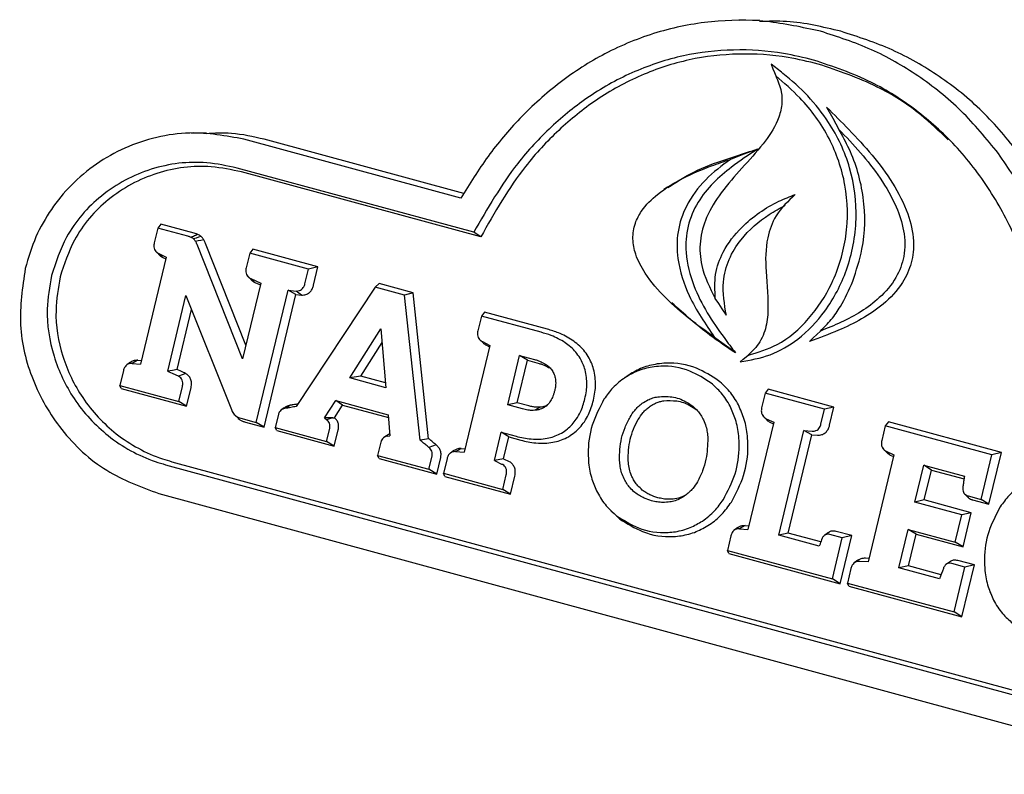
# Model space of a CAD drawing. Header units: inches. Extents: x 35 to 165, y 14 to 115.
# Tile 33 of 40: x 140.57 to 142.22, y 83.61 to 84.87. Entities that reach past the tile are written whole.
import ezdxf

# ---------------------------------------------------------------- set-up
doc = ezdxf.new("R2010")
doc.units = ezdxf.units.IN
doc.header["$LTSCALE"] = 12
doc.header["$MEASUREMENT"] = 0

msp = doc.modelspace()

# ---------------------------------------------------------------- linework, layer by layer
at = {"color": 7, "linetype": 'Continuous', "lineweight": 25}
for p, q in [((141.809, 84.8738), (141.7756, 84.8737)), ((140.8525, 84.6846), (140.8486, 84.6846)), ((140.8819, 84.6847), (140.857, 84.6846)), ((141.3088, 84.5757), (140.9454, 84.6745)), ((141.3139, 84.5835), (140.9794, 84.6744)), ((141.3303, 84.5185), (140.9338, 84.6262)), ((141.3421, 84.5107), (140.9415, 84.6196)), ((141.6552, 84.5943), (141.649, 84.59)), ((140.8061, 84.5321), (140.801, 84.5256)), ((140.8621, 84.5169), (140.8061, 84.5321)), ((140.801, 84.5256), (140.795, 84.5008)), ((140.8516, 84.5118), (140.801, 84.5256)), ((140.9431, 84.3063), (140.8669, 84.498)), ((140.9487, 84.3296), (140.8811, 84.4997)), ((140.797, 84.4874), (140.7976, 84.4868)), ((140.7992, 84.4853), (140.8018, 84.4828)), ((140.8026, 84.4828), (140.8153, 84.4767)), ((140.955, 84.4837), (140.949, 84.4589)), ((140.9601, 84.4903), (140.955, 84.4837)), ((141.0536, 84.4569), (140.955, 84.4837)), ((141.0694, 84.4606), (140.9601, 84.4903)), ((140.8153, 84.4767), (140.7722, 84.2976)), ((140.8093, 84.4765), (140.8146, 84.474)), ((141.0476, 84.4321), (141.0536, 84.4569)), ((141.0694, 84.4606), (141.0536, 84.4569)), ((141.062, 84.4299), (141.0694, 84.4606)), ((140.9737, 84.4334), (140.9431, 84.3063)), ((140.951, 84.4455), (140.9516, 84.445)), ((140.953, 84.4436), (140.9558, 84.4409)), ((140.9567, 84.4408), (140.9737, 84.4334)), ((140.9636, 84.4345), (140.9729, 84.4304)), ((141.1722, 84.4326), (141.1654, 84.4265)), ((141.2287, 84.4173), (141.1722, 84.4326)), ((140.966, 84.1999), (141.0192, 84.4213)), ((140.979, 84.1919), (141.0325, 84.4141)), ((141.0192, 84.4213), (141.0331, 84.4201)), ((141.0325, 84.4141), (141.0192, 84.4213)), ((141.0325, 84.4141), (141.0418, 84.4133)), ((141.1654, 84.4265), (141.0328, 84.2265)), ((141.2146, 84.4132), (141.1654, 84.4265)), ((141.2287, 84.4173), (141.2146, 84.4132)), ((141.2405, 84.1701), (141.2146, 84.4132)), ((141.2548, 84.1726), (141.2287, 84.4173)), ((140.8177, 84.2855), (140.8482, 84.4125)), ((140.8482, 84.4125), (140.9243, 84.2215)), ((140.8333, 84.2884), (140.8575, 84.3891)), ((141.3483, 84.3848), (141.3432, 84.3782)), ((141.4537, 84.3561), (141.3483, 84.3848)), ((141.3432, 84.3782), (141.3372, 84.3534)), ((141.4432, 84.351), (141.3432, 84.3782)), ((141.1229, 84.2745), (141.1749, 84.3566)), ((141.1749, 84.3566), (141.1832, 84.2581)), ((141.141, 84.2775), (141.1768, 84.334)), ((141.3406, 84.3384), (141.3459, 84.3331)), ((141.3448, 84.3354), (141.3573, 84.3288)), ((141.3573, 84.3288), (141.3143, 84.1499)), ((141.3515, 84.3292), (141.3567, 84.3264)), ((140.7553, 84.3006), (140.7493, 84.2964)), ((140.7581, 84.2988), (140.7722, 84.2976)), ((140.7676, 84.304), (140.7736, 84.3035)), ((141.3873, 84.2292), (141.4072, 84.3122)), ((141.4031, 84.2328), (141.4202, 84.3041)), ((141.4072, 84.3122), (141.4323, 84.3054)), ((141.4202, 84.3041), (141.4072, 84.3122)), ((141.4202, 84.3041), (141.4399, 84.2987)), ((140.7435, 84.2867), (140.7376, 84.262)), ((140.8478, 84.2818), (140.8357, 84.2774)), ((141.141, 84.2775), (141.1229, 84.2745)), ((141.1832, 84.2581), (141.1229, 84.2745)), ((141.1825, 84.2663), (141.141, 84.2775)), ((141.5889, 84.2786), (141.5828, 84.2743)), ((140.7376, 84.262), (140.8364, 84.2351)), ((140.7399, 84.2568), (140.7376, 84.262)), ((140.7399, 84.2568), (140.8494, 84.2271)), ((140.8364, 84.2351), (140.8424, 84.2599)), ((140.8494, 84.2271), (140.8568, 84.2577)), ((141.8187, 84.249), (141.8127, 84.2242)), ((141.8239, 84.2555), (141.8187, 84.249)), ((141.918, 84.222), (141.8187, 84.249)), ((141.9339, 84.2256), (141.8239, 84.2555)), ((140.8494, 84.2271), (140.8364, 84.2351)), ((141.0806, 84.2073), (141.0991, 84.2364)), ((141.0991, 84.2364), (141.1869, 84.2125)), ((141.1105, 84.2288), (141.0991, 84.2364)), ((141.4031, 84.2328), (141.3873, 84.2292)), ((141.4228, 84.2275), (141.4031, 84.2328)), ((141.0085, 84.2212), (141.0073, 84.2203)), ((141.013, 84.2242), (141.0091, 84.2216)), ((141.0971, 84.2077), (141.1105, 84.2288)), ((141.1105, 84.2288), (141.1873, 84.2079)), ((141.4123, 84.2224), (141.3873, 84.2292)), ((141.9121, 84.1972), (141.918, 84.222)), ((141.9339, 84.2256), (141.918, 84.222)), ((141.9265, 84.195), (141.9339, 84.2256)), ((140.9301, 84.2121), (140.9355, 84.2069)), ((140.94, 84.207), (140.966, 84.1999)), ((140.9477, 84.2004), (140.979, 84.1919)), ((140.979, 84.1919), (140.966, 84.1999)), ((141.0031, 84.2132), (140.9978, 84.1913)), ((141.0945, 84.2076), (141.0806, 84.2073)), ((141.0806, 84.2073), (141.084, 84.2042)), ((141.0945, 84.2076), (141.0971, 84.2077)), ((141.1869, 84.2125), (141.1899, 84.1774)), ((141.833, 84.2001), (141.7898, 84.0203)), ((141.8148, 84.2108), (141.8153, 84.2102)), ((141.8169, 84.2088), (141.8196, 84.2062)), ((141.8205, 84.2061), (141.833, 84.2001)), ((141.8273, 84.1998), (141.8324, 84.1974)), ((142.025, 84.2008), (142.0199, 84.1943)), ((142.2144, 84.1494), (142.025, 84.2008)), ((140.9978, 84.1913), (141.0837, 84.1679)), ((141.0002, 84.1861), (140.9978, 84.1913)), ((141.0002, 84.1861), (141.0968, 84.1599)), ((141.0837, 84.1679), (141.089, 84.1899)), ((141.0968, 84.1599), (141.1034, 84.1877)), ((141.3649, 84.1361), (141.3763, 84.1835)), ((141.3763, 84.1835), (141.4013, 84.1767)), ((141.3893, 84.1755), (141.3763, 84.1835)), ((141.8414, 84.0107), (141.8836, 84.1862)), ((141.8836, 84.1862), (141.8975, 84.1852)), ((141.8968, 84.1791), (141.8836, 84.1862)), ((142.0199, 84.1943), (142.0139, 84.1695)), ((142.1986, 84.1457), (142.0199, 84.1943)), ((141.0968, 84.1599), (141.0837, 84.1679)), ((141.1747, 84.1666), (141.1694, 84.1446)), ((141.1848, 84.1778), (141.179, 84.1738)), ((141.1863, 84.1769), (141.1899, 84.1774)), ((141.3805, 84.1388), (141.3893, 84.1755)), ((141.3893, 84.1755), (141.409, 84.1701)), ((141.8572, 84.0144), (141.8968, 84.1791)), ((141.8968, 84.1791), (141.9062, 84.1784)), ((141.2973, 84.1527), (141.2913, 84.1485)), ((141.2999, 84.1509), (141.3143, 84.1499)), ((141.3094, 84.1562), (141.3157, 84.1557)), ((142.0159, 84.1561), (142.0164, 84.1556)), ((142.018, 84.1541), (142.0207, 84.1515)), ((142.0215, 84.1515), (142.0344, 84.1453)), ((142.0283, 84.1452), (142.0215, 84.1515)), ((142.1936, 84.0626), (142.2144, 84.1494)), ((142.2144, 84.1494), (142.1986, 84.1457)), ((140.8247, 84.1341), (142.5562, 83.6635)), ((141.1694, 84.1446), (141.2553, 84.1213)), ((141.1718, 84.1395), (141.1694, 84.1446)), ((141.1718, 84.1395), (141.2683, 84.1132)), ((141.2553, 84.1213), (141.2606, 84.1433)), ((141.2683, 84.1132), (141.275, 84.141)), ((141.2856, 84.1391), (141.2798, 84.1147)), ((141.3805, 84.1388), (141.3649, 84.1361)), ((141.3649, 84.1361), (141.3782, 84.1295)), ((141.3805, 84.1388), (141.3896, 84.1342)), ((142.0344, 84.1453), (141.9913, 83.966)), ((142.0283, 84.1452), (142.0338, 84.1426)), ((142.1805, 84.0707), (142.1986, 84.1457)), ((140.8142, 84.129), (142.5457, 83.6584)), ((141.2683, 84.1132), (141.2553, 84.1213)), ((142.0694, 84.0663), (142.0842, 84.1282)), ((142.0842, 84.1282), (142.1524, 84.1096)), ((142.0973, 84.1201), (142.0842, 84.1282)), ((142.0852, 84.0699), (142.0973, 84.1201)), ((142.0973, 84.1201), (142.1518, 84.1053)), ((141.2798, 84.1147), (141.379, 84.0877)), ((141.2821, 84.1095), (141.2798, 84.1147)), ((141.2821, 84.1095), (141.392, 84.0796)), ((141.379, 84.0877), (141.3849, 84.1121)), ((141.392, 84.0796), (141.3993, 84.1099)), ((141.392, 84.0796), (141.379, 84.0877)), ((140.8026, 84.0807), (142.5341, 83.6101)), ((142.0852, 84.0699), (142.0694, 84.0663)), ((142.1482, 84.0448), (142.0694, 84.0663)), ((142.164, 84.0485), (142.0852, 84.0699)), ((142.1525, 84.0803), (142.1575, 84.0754)), ((142.1585, 84.0767), (142.1805, 84.0707)), ((142.1662, 84.0701), (142.1936, 84.0626)), ((142.1936, 84.0626), (142.1805, 84.0707)), ((141.5603, 84.0517), (141.5657, 84.0464)), ((141.5752, 84.038), (141.5694, 84.0436)), ((142.1372, 83.9991), (142.1482, 84.0448)), ((142.164, 84.0485), (142.1482, 84.0448)), ((142.1502, 83.9911), (142.164, 84.0485)), ((141.7729, 84.0235), (141.7668, 84.0193)), ((141.7755, 84.0216), (141.7898, 84.0203)), ((141.785, 84.0269), (141.7912, 84.0263)), ((141.9637, 84.0102), (141.9376, 84.0173)), ((142.0428, 83.956), (142.0584, 84.0206)), ((142.0584, 84.0206), (142.1372, 83.9991)), ((142.0714, 84.0125), (142.0584, 84.0206)), ((141.7612, 84.0098), (141.7553, 83.9854)), ((141.8572, 84.0144), (141.8414, 84.0107)), ((141.9093, 83.9923), (141.8414, 84.0107)), ((141.9118, 83.9995), (141.8572, 84.0144)), ((141.925, 84.0156), (141.9187, 84.0112)), ((141.9479, 84.0066), (141.9271, 84.0122)), ((141.9313, 83.9376), (141.9479, 84.0066)), ((141.9443, 83.9295), (141.9637, 84.0102)), ((141.9637, 84.0102), (141.9479, 84.0066)), ((142.0587, 83.9596), (142.0714, 84.0125)), ((142.0714, 84.0125), (142.1502, 83.9911)), ((141.7553, 83.9854), (141.9313, 83.9376)), ((141.7577, 83.9802), (141.7553, 83.9854)), ((142.1502, 83.9911), (142.1372, 83.9991)), ((141.7577, 83.9802), (141.9443, 83.9295)), ((141.9741, 83.9688), (141.968, 83.9646)), ((141.9927, 83.9718), (141.9865, 83.9722)), ((142.1691, 83.961), (142.1417, 83.9684)), ((141.9624, 83.9552), (141.9565, 83.9307)), ((141.9913, 83.966), (141.977, 83.967)), ((142.0587, 83.9596), (142.0428, 83.956)), ((142.1109, 83.9375), (142.0428, 83.956)), ((142.1134, 83.9447), (142.0587, 83.9596)), ((142.1289, 83.9669), (142.1225, 83.9624)), ((142.1533, 83.9574), (142.1312, 83.9634)), ((142.1352, 83.8822), (142.1533, 83.9574)), ((142.1482, 83.8741), (142.1691, 83.961)), ((142.1691, 83.961), (142.1533, 83.9574)), ((141.9443, 83.9295), (141.9313, 83.9376)), ((141.9565, 83.9307), (142.1352, 83.8822)), ((141.9588, 83.9256), (141.9565, 83.9307)), ((141.9588, 83.9256), (142.1482, 83.8741)), ((142.1482, 83.8741), (142.1352, 83.8822))]:
    msp.add_line(p, q, dxfattribs=at)
at = {"color": 7, "linetype": 'Continuous', "lineweight": 25, "flags": 128}
for points in [[(141.8286, 84.8004), (141.8316, 84.7926), (141.834, 84.7865), (141.8363, 84.7805)], [(141.9216, 84.7282), (141.9318, 84.7096), (141.942, 84.691)], [(141.8056, 84.6578), (141.7829, 84.6493), (141.7603, 84.6407)], [(141.3421, 84.5107), (141.3362, 84.5146), (141.3303, 84.5185)], [(140.8737, 84.5114), (140.8695, 84.5101), (140.8653, 84.5088), (140.8611, 84.5074)], [(140.8782, 84.5057), (140.8733, 84.5049), (140.8688, 84.5041), (140.8643, 84.5033)], [(140.8093, 84.4765), (140.8059, 84.4797), (140.8026, 84.4828)], [(140.9636, 84.4345), (140.9602, 84.4377), (140.9567, 84.4408)], [(141.0418, 84.4133), (141.0375, 84.4167), (141.0331, 84.4201)], [(141.6561, 84.4047), (141.6588, 84.402), (141.6615, 84.3993)], [(141.7536, 84.3795), (141.7466, 84.3902), (141.7408, 84.3989), (141.7351, 84.4076)], [(141.8929, 84.3356), (141.8992, 84.3415), (141.9052, 84.3473), (141.9112, 84.353)], [(141.7689, 84.3164), (141.7578, 84.3246), (141.7459, 84.3334), (141.734, 84.3422)], [(140.7676, 84.304), (140.7628, 84.3014), (140.7581, 84.2988)], [(141.7766, 84.3014), (141.7818, 84.3058), (141.7894, 84.3123)], [(140.8333, 84.2884), (140.8255, 84.2869), (140.8177, 84.2855)], [(141.0232, 84.2287), (141.019, 84.2261), (141.0147, 84.2235)], [(141.4414, 84.2254), (141.4376, 84.2231), (141.4327, 84.2202)], [(141.2548, 84.1726), (141.2476, 84.1714), (141.2405, 84.1701)], [(141.2675, 84.1621), (141.2613, 84.1601), (141.255, 84.1581)], [(141.3094, 84.1562), (141.3046, 84.1536), (141.2999, 84.1509)], [(141.785, 84.0269), (141.7802, 84.0243), (141.7755, 84.0216)]]:
    msp.add_lwpolyline(points, dxfattribs=at)
at = {"color": 7, "linetype": 'Continuous', "lineweight": 25}
for points, knots in [([(141.9113, 84.8554), (141.8812, 84.8619), (141.821, 84.8751), (141.7281, 84.8742), (141.6366, 84.8561), (141.5509, 84.8211), (141.4737, 84.7715), (141.4084, 84.7127), (141.3528, 84.647), (141.3235, 84.5995), (141.3088, 84.5757)], [0, 0, 0, 0, 0.13195, 0.263817, 0.39618, 0.528539, 0.652483, 0.776482, 0.888218, 1, 1, 1, 1]), ([(141.9453, 84.8553), (141.9153, 84.8626), (141.8703, 84.8735), (141.8242, 84.8721), (141.809, 84.8716)], [0, 0, 0, 0, 0.668727, 1, 1, 1, 1]), ([(142.2094, 84.6507), (142.1893, 84.6753), (142.1491, 84.7243), (142.0763, 84.782), (141.997, 84.8277), (141.9401, 84.8461), (141.9113, 84.8554)], [0, 0, 0, 0, 0.252392, 0.504794, 0.749394, 1, 1, 1, 1]), ([(142.2448, 84.6497), (142.2247, 84.6743), (142.1845, 84.7234), (142.1116, 84.7813), (142.0319, 84.8274), (141.9744, 84.846), (141.9453, 84.8553)], [0, 0, 0, 0, 0.251218, 0.502446, 0.748175, 1, 1, 1, 1]), ([(141.8997, 84.8071), (141.883, 84.8111), (141.839, 84.8217), (141.7655, 84.8265), (141.681, 84.817), (141.5993, 84.7903), (141.5246, 84.7494), (141.4591, 84.6964), (141.3904, 84.6226), (141.3533, 84.5583), (141.3303, 84.5185)], [0, 0, 0, 0, 0.076066, 0.201161, 0.326182, 0.45155, 0.576944, 0.693674, 0.810471, 1, 1, 1, 1]), ([(141.9074, 84.8005), (141.8907, 84.8045), (141.847, 84.815), (141.7742, 84.8196), (141.6907, 84.8102), (141.61, 84.7838), (141.5362, 84.7433), (141.4716, 84.6908), (141.4026, 84.6168), (141.3654, 84.5516), (141.3421, 84.5107)], [0, 0, 0, 0, 0.0764079, 0.2005481, 0.3246143, 0.4490249, 0.573462, 0.6893539, 0.8053132, 1, 1, 1, 1]), ([(141.7766, 84.3014), (141.7937, 84.3044), (141.8279, 84.3104), (141.8776, 84.3395), (141.9232, 84.3873), (141.9594, 84.4564), (141.9755, 84.5406), (141.9645, 84.6277), (141.9317, 84.6971), (141.8909, 84.7483), (141.8566, 84.7787), (141.8353, 84.7952), (141.8286, 84.8004)], [0, 0, 0, 0, 0.084399, 0.169577, 0.271662, 0.390603, 0.521212, 0.651991, 0.780863, 0.870072, 0.95943, 1, 1, 1, 1]), ([(142.2883, 84.2581), (142.2879, 84.2768), (142.2867, 84.3284), (142.2728, 84.4118), (142.2424, 84.505), (142.197, 84.5904), (142.1397, 84.6646), (142.0721, 84.725), (141.9929, 84.7759), (141.9326, 84.7961), (141.8997, 84.8071)], [0, 0, 0, 0, 0.07443, 0.205747, 0.337024, 0.468546, 0.600059, 0.724974, 0.849908, 1, 1, 1, 1]), ([(142.125, 84.6737), (142.1101, 84.6881), (142.0741, 84.7229), (142.0014, 84.7685), (141.9409, 84.7891), (141.9074, 84.8005)], [0, 0, 0, 0, 0.239325, 0.57925, 1, 1, 1, 1]), ([(141.8363, 84.7805), (141.84, 84.7719), (141.8468, 84.7558), (141.8472, 84.7293), (141.8379, 84.6983), (141.8036, 84.6485), (141.7553, 84.603), (141.7197, 84.5467), (141.7077, 84.504), (141.7109, 84.4553), (141.726, 84.4254), (141.7351, 84.4076)], [0, 0, 0, 0, 0.0660588, 0.1237278, 0.1812388, 0.2909435, 0.5513236, 0.6659495, 0.7617458, 0.8578569, 1, 1, 1, 1]), ([(141.7894, 84.3123), (141.8063, 84.3173), (141.8444, 84.3286), (141.8939, 84.3719), (141.9348, 84.4343), (141.9582, 84.5124), (141.9568, 84.5981), (141.9285, 84.6787), (141.8849, 84.7391), (141.8502, 84.7687), (141.8363, 84.7805)], [0, 0, 0, 0, 0.094922, 0.214316, 0.335378, 0.474262, 0.617403, 0.756967, 0.902985, 1, 1, 1, 1]), ([(141.9216, 84.7282), (141.9341, 84.7157), (141.9737, 84.6764), (142.0237, 84.6197), (142.0582, 84.5541), (142.0691, 84.5074), (142.0652, 84.4668), (142.0481, 84.429), (142.0077, 84.3866), (141.9521, 84.3573), (141.9091, 84.3415), (141.8929, 84.3356)], [0, 0, 0, 0, 0.100936, 0.319153, 0.425596, 0.510368, 0.576209, 0.642103, 0.732766, 0.899298, 1, 1, 1, 1]), ([(140.9454, 84.6745), (140.9152, 84.68), (140.8666, 84.689), (140.7989, 84.679), (140.746, 84.6616), (140.6975, 84.6342), (140.6557, 84.5995), (140.6217, 84.5578), (140.5947, 84.5109), (140.5843, 84.4758), (140.5789, 84.4578)], [0, 0, 0, 0, 0.199388, 0.320699, 0.441974, 0.557817, 0.673596, 0.780736, 0.887832, 1, 1, 1, 1]), ([(140.9794, 84.6744), (140.9611, 84.6786), (140.929, 84.686), (140.896, 84.6844), (140.8819, 84.6837)], [0, 0, 0, 0, 0.569379, 1, 1, 1, 1]), ([(141.942, 84.691), (141.9543, 84.6782), (141.9789, 84.6524), (142.0123, 84.6099), (142.0377, 84.5661), (142.0526, 84.5215), (142.0537, 84.4793), (142.0385, 84.4393), (142.0032, 84.3988), (141.9576, 84.3717), (141.9228, 84.3577), (141.9112, 84.353)], [0, 0, 0, 0, 0.122028, 0.245556, 0.368583, 0.461364, 0.555111, 0.637289, 0.735935, 0.911895, 1, 1, 1, 1]), ([(141.9655, 84.4365), (141.9713, 84.4543), (141.9862, 84.4993), (141.987, 84.5774), (141.9676, 84.6452), (141.948, 84.6802), (141.942, 84.691)], [0, 0, 0, 0, 0.211183, 0.534593, 0.857586, 1, 1, 1, 1]), ([(141.6556, 84.5937), (141.6698, 84.6028), (141.7006, 84.6225), (141.7521, 84.6408), (141.788, 84.6523), (141.8056, 84.6578)], [0, 0, 0, 0, 0.30465, 0.659815, 1, 1, 1, 1]), ([(141.8056, 84.6578), (141.7909, 84.6481), (141.7651, 84.631), (141.7308, 84.6021), (141.7045, 84.5694), (141.6871, 84.5292), (141.6836, 84.4798), (141.6968, 84.43), (141.7207, 84.383), (141.746, 84.3468), (141.7625, 84.3249), (141.7689, 84.3164)], [0, 0, 0, 0, 0.132133, 0.232216, 0.331821, 0.435557, 0.539567, 0.67524, 0.798008, 0.921188, 1, 1, 1, 1]), ([(142.3329, 84.2974), (142.3299, 84.3303), (142.3239, 84.3963), (142.2975, 84.4891), (142.2605, 84.5756), (142.2266, 84.6255), (142.2094, 84.6507)], [0, 0, 0, 0, 0.257235, 0.514535, 0.754384, 1, 1, 1, 1]), ([(140.9338, 84.6262), (140.917, 84.6298), (140.8696, 84.6398), (140.7888, 84.6297), (140.7057, 84.5858), (140.6473, 84.5198), (140.6302, 84.4681), (140.6229, 84.4459)], [0, 0, 0, 0, 0.133273, 0.375011, 0.614017, 0.834553, 1, 1, 1, 1]), ([(140.9415, 84.6196), (140.9246, 84.6232), (140.8779, 84.633), (140.7984, 84.6227), (140.7172, 84.5794), (140.6607, 84.5149), (140.6443, 84.4648), (140.6373, 84.4437)], [0, 0, 0, 0, 0.136336, 0.378506, 0.617965, 0.838374, 1, 1, 1, 1]), ([(141.734, 84.3422), (141.7198, 84.3524), (141.6914, 84.3727), (141.6514, 84.4077), (141.6199, 84.4435), (141.6015, 84.4781), (141.5956, 84.5075), (141.5996, 84.5331), (141.6136, 84.5596), (141.6408, 84.5863), (141.6813, 84.6104), (141.7229, 84.6282), (141.7497, 84.6372), (141.7603, 84.6407)], [0, 0, 0, 0, 0.119941, 0.239964, 0.362231, 0.439706, 0.495975, 0.552679, 0.6019, 0.688551, 0.803939, 0.922469, 1, 1, 1, 1]), ([(141.7603, 84.6407), (141.746, 84.63), (141.7175, 84.6085), (141.686, 84.5668), (141.6703, 84.5197), (141.6707, 84.467), (141.6912, 84.4048), (141.7185, 84.3648), (141.734, 84.3422)], [0, 0, 0, 0, 0.159075, 0.319241, 0.446627, 0.574012, 0.759383, 1, 1, 1, 1]), ([(141.7351, 84.4076), (141.7344, 84.4212), (141.7329, 84.4481), (141.7486, 84.4906), (141.7836, 84.5354), (141.8275, 84.5655), (141.8598, 84.5782), (141.8689, 84.5818)], [0, 0, 0, 0, 0.164707, 0.326909, 0.542294, 0.871115, 1, 1, 1, 1]), ([(141.8689, 84.5818), (141.8571, 84.5707), (141.836, 84.551), (141.8191, 84.5042), (141.8189, 84.4486), (141.8257, 84.3968), (141.8196, 84.3525), (141.8064, 84.3275), (141.7941, 84.3165), (141.7894, 84.3123)], [0, 0, 0, 0, 0.167487, 0.29931, 0.488936, 0.721028, 0.82668, 0.933582, 1, 1, 1, 1]), ([(141.7536, 84.3795), (141.7504, 84.3981), (141.745, 84.4297), (141.7565, 84.4741), (141.782, 84.5145), (141.8159, 84.5441), (141.8431, 84.5588), (141.8521, 84.5637)], [0, 0, 0, 0, 0.240139, 0.408199, 0.575344, 0.860102, 1, 1, 1, 1]), ([(140.8569, 84.51), (140.8563, 84.5102), (140.8553, 84.5106), (140.8536, 84.5113), (140.8523, 84.5116), (140.8516, 84.5118)], [0, 0, 0, 0, 0.303149, 0.60624, 1, 1, 1, 1]), ([(140.868, 84.5149), (140.8668, 84.5144), (140.8644, 84.5133), (140.8607, 84.5117), (140.8581, 84.5106), (140.8569, 84.51)], [0, 0, 0, 0, 0.313725, 0.656882, 1, 1, 1, 1]), ([(140.868, 84.5149), (140.8675, 84.5151), (140.8664, 84.5155), (140.8645, 84.5162), (140.863, 84.5166), (140.8621, 84.5169)], [0, 0, 0, 0, 0.2714458, 0.5429267, 1, 1, 1, 1]), ([(140.8737, 84.5114), (140.8732, 84.5118), (140.8723, 84.5125), (140.8704, 84.5138), (140.8689, 84.5144), (140.868, 84.5149)], [0, 0, 0, 0, 0.264994, 0.530145, 1, 1, 1, 1]), ([(140.795, 84.5008), (140.7946, 84.4985), (140.794, 84.4947), (140.7954, 84.4896), (140.7981, 84.4855), (140.801, 84.4838), (140.8026, 84.4828)], [0, 0, 0, 0, 0.313283, 0.518982, 0.724885, 1, 1, 1, 1]), ([(140.8611, 84.5074), (140.8606, 84.5078), (140.8597, 84.5085), (140.8583, 84.5094), (140.8573, 84.5098), (140.8569, 84.51)], [0, 0, 0, 0, 0.35847, 0.677521, 1, 1, 1, 1]), ([(140.8643, 84.5033), (140.864, 84.5039), (140.8633, 84.5049), (140.8622, 84.5063), (140.8615, 84.5071), (140.8611, 84.5074)], [0, 0, 0, 0, 0.37, 0.683504, 1, 1, 1, 1]), ([(140.8669, 84.498), (140.8667, 84.4986), (140.8661, 84.4998), (140.8652, 84.5016), (140.8646, 84.5027), (140.8643, 84.5033)], [0, 0, 0, 0, 0.346875, 0.673343, 1, 1, 1, 1]), ([(140.8782, 84.5057), (140.8778, 84.5063), (140.8771, 84.5074), (140.8757, 84.5094), (140.8744, 84.5106), (140.8737, 84.5114)], [0, 0, 0, 0, 0.269213, 0.538423, 1, 1, 1, 1]), ([(140.8811, 84.4997), (140.8808, 84.5004), (140.8802, 84.5016), (140.8793, 84.5036), (140.8785, 84.505), (140.8782, 84.5057)], [0, 0, 0, 0, 0.3077928, 0.6155734, 1, 1, 1, 1]), ([(140.8019, 84.4829), (140.8023, 84.4824), (140.8036, 84.48), (140.8064, 84.4781), (140.8088, 84.4768), (140.8093, 84.4765)], [0, 0, 0, 0, 0.185349, 0.804616, 1, 1, 1, 1]), ([(140.5789, 84.4578), (140.5743, 84.4263), (140.565, 84.3631), (140.5885, 84.268), (140.638, 84.1828), (140.7114, 84.1144), (140.7727, 84.0918), (140.8026, 84.0807)], [0, 0, 0, 0, 0.189477, 0.378913, 0.5773, 0.793354, 1, 1, 1, 1]), ([(140.6229, 84.4459), (140.6197, 84.4272), (140.612, 84.3822), (140.6237, 84.3093), (140.659, 84.235), (140.7173, 84.1723), (140.774, 84.1408), (140.8083, 84.1307), (140.8142, 84.129)], [0, 0, 0, 0, 0.1335885, 0.3226395, 0.5135409, 0.723408, 0.9525638, 1, 1, 1, 1]), ([(140.949, 84.4589), (140.9486, 84.4567), (140.948, 84.4529), (140.9494, 84.4478), (140.9522, 84.4436), (140.9551, 84.4419), (140.9567, 84.4408)], [0, 0, 0, 0, 0.308577, 0.51044, 0.712463, 1, 1, 1, 1]), ([(140.6373, 84.4437), (140.6342, 84.425), (140.6266, 84.3806), (140.6386, 84.3089), (140.6735, 84.2367), (140.7309, 84.1756), (140.7862, 84.1454), (140.8194, 84.1356), (140.8247, 84.1341)], [0, 0, 0, 0, 0.1366944, 0.3255501, 0.5161824, 0.7263744, 0.9561874, 1, 1, 1, 1]), ([(140.956, 84.441), (140.9563, 84.4405), (140.9576, 84.4382), (140.9605, 84.4362), (140.9629, 84.4349), (140.9636, 84.4345)], [0, 0, 0, 0, 0.164367, 0.771089, 1, 1, 1, 1]), ([(141.0331, 84.4201), (141.0349, 84.4202), (141.038, 84.4203), (141.0421, 84.4224), (141.0453, 84.4259), (141.0469, 84.4294), (141.0475, 84.4317), (141.0476, 84.4321)], [0, 0, 0, 0, 0.2618427, 0.4672768, 0.6729701, 0.9353104, 1, 1, 1, 1]), ([(141.0418, 84.4133), (141.0443, 84.4134), (141.0488, 84.4136), (141.0547, 84.4169), (141.0589, 84.4216), (141.0611, 84.4263), (141.0618, 84.4291), (141.062, 84.4299)], [0, 0, 0, 0, 0.272028, 0.486968, 0.702052, 0.920446, 1, 1, 1, 1]), ([(141.9112, 84.353), (141.9174, 84.3592), (141.9299, 84.3716), (141.9489, 84.3993), (141.959, 84.422), (141.9655, 84.4365)], [0, 0, 0, 0, 0.266612, 0.532907, 1, 1, 1, 1]), ([(141.7689, 84.3164), (141.7544, 84.3261), (141.717, 84.3512), (141.683, 84.3816), (141.6622, 84.4003)], [0, 0, 0, 0, 0.3864417, 1, 1, 1, 1]), ([(141.3372, 84.3534), (141.3368, 84.3511), (141.3362, 84.3474), (141.3376, 84.3423), (141.3403, 84.3381), (141.3431, 84.3364), (141.3448, 84.3354)], [0, 0, 0, 0, 0.310723, 0.514852, 0.719209, 1, 1, 1, 1]), ([(141.4833, 84.3335), (141.4796, 84.3358), (141.4722, 84.3404), (141.4588, 84.3463), (141.449, 84.3493), (141.4432, 84.351)], [0, 0, 0, 0, 0.2943369, 0.5884625, 1, 1, 1, 1]), ([(141.4954, 84.3378), (141.4917, 84.3402), (141.4843, 84.3448), (141.4704, 84.351), (141.46, 84.3542), (141.4537, 84.3561)], [0, 0, 0, 0, 0.2830962, 0.5660353, 1, 1, 1, 1]), ([(141.346, 84.3332), (141.3472, 84.3321), (141.3489, 84.3305), (141.3509, 84.3295), (141.3515, 84.3292)], [0, 0, 0, 0, 0.723227, 1, 1, 1, 1]), ([(141.5085, 84.3077), (141.5062, 84.3111), (141.5016, 84.3178), (141.493, 84.3264), (141.4865, 84.3311), (141.4833, 84.3335)], [0, 0, 0, 0, 0.331439, 0.662919, 1, 1, 1, 1]), ([(141.5222, 84.3103), (141.5198, 84.3139), (141.5149, 84.3211), (141.5057, 84.3303), (141.4988, 84.3353), (141.4954, 84.3378)], [0, 0, 0, 0, 0.3333278, 0.6638352, 1, 1, 1, 1]), ([(140.7581, 84.2988), (140.7563, 84.2987), (140.7532, 84.2987), (140.749, 84.2965), (140.7458, 84.293), (140.7442, 84.2895), (140.7436, 84.2872), (140.7435, 84.2867)], [0, 0, 0, 0, 0.261815, 0.467692, 0.673816, 0.935424, 1, 1, 1, 1]), ([(140.7676, 84.304), (140.7656, 84.304), (140.7615, 84.3038), (140.7572, 84.3023), (140.7555, 84.3007), (140.7554, 84.3005)], [0, 0, 0, 0, 0.478143, 0.946448, 1, 1, 1, 1]), ([(141.4323, 84.3054), (141.4341, 84.3048), (141.4378, 84.3037), (141.4442, 84.3012), (141.4486, 84.2986), (141.4513, 84.2971)], [0, 0, 0, 0, 0.278186, 0.556413, 1, 1, 1, 1]), ([(141.4399, 84.2987), (141.4418, 84.2982), (141.4455, 84.2971), (141.4514, 84.2947), (141.4552, 84.2924), (141.4574, 84.2912)], [0, 0, 0, 0, 0.302583, 0.605235, 1, 1, 1, 1]), ([(141.5193, 84.2753), (141.5186, 84.2796), (141.5174, 84.2874), (141.5136, 84.2983), (141.5102, 84.3045), (141.5085, 84.3077)], [0, 0, 0, 0, 0.3703433, 0.6819788, 1, 1, 1, 1]), ([(141.5339, 84.2754), (141.5331, 84.2799), (141.5318, 84.2884), (141.5277, 84.3001), (141.5241, 84.3069), (141.5222, 84.3103)], [0, 0, 0, 0, 0.370611, 0.682111, 1, 1, 1, 1]), ([(141.6377, 84.2978), (141.6334, 84.297), (141.625, 84.2955), (141.6128, 84.2914), (141.601, 84.2862), (141.5937, 84.2816), (141.59, 84.2793)], [0, 0, 0, 0, 0.252612, 0.505267, 0.751214, 1, 1, 1, 1]), ([(141.7406, 84.2698), (141.7286, 84.2776), (141.7018, 84.2948), (141.6648, 84.3009), (141.6427, 84.2984), (141.6377, 84.2978)], [0, 0, 0, 0, 0.387896, 0.859831, 1, 1, 1, 1]), ([(140.8357, 84.2774), (140.8349, 84.2779), (140.8324, 84.2792), (140.8263, 84.2817), (140.8212, 84.2839), (140.8177, 84.2855)], [0, 0, 0, 0, 0.143198, 0.421727, 1, 1, 1, 1]), ([(140.8478, 84.2818), (140.8475, 84.282), (140.8467, 84.2825), (140.8452, 84.2832), (140.8406, 84.2853), (140.8366, 84.287), (140.8333, 84.2884)], [0, 0, 0, 0, 0.057505, 0.172538, 0.321136, 1, 1, 1, 1]), ([(140.8568, 84.2577), (140.8573, 84.2606), (140.8581, 84.2657), (140.8563, 84.2729), (140.8529, 84.2783), (140.8496, 84.2808), (140.8478, 84.2818), (140.8478, 84.2818)], [0, 0, 0, 0, 0.309384, 0.539328, 0.769876, 0.989954, 1, 1, 1, 1]), ([(141.4513, 84.2971), (141.4525, 84.2962), (141.4549, 84.2944), (141.459, 84.2908), (141.4613, 84.2875), (141.4628, 84.2854)], [0, 0, 0, 0, 0.277315, 0.554734, 1, 1, 1, 1]), ([(141.4628, 84.2854), (141.4634, 84.2842), (141.4647, 84.2819), (141.4665, 84.277), (141.4671, 84.2732), (141.4675, 84.2708)], [0, 0, 0, 0, 0.26495, 0.52993, 1, 1, 1, 1]), ([(141.6293, 84.2926), (141.6251, 84.2918), (141.6166, 84.2902), (141.601, 84.2851), (141.5905, 84.2789), (141.5838, 84.275)], [0, 0, 0, 0, 0.264796, 0.529653, 1, 1, 1, 1]), ([(141.7282, 84.2657), (141.7166, 84.2732), (141.6909, 84.2898), (141.6553, 84.2956), (141.6341, 84.2931), (141.6293, 84.2926)], [0, 0, 0, 0, 0.3875503, 0.8613597, 1, 1, 1, 1]), ([(140.8424, 84.2599), (140.8427, 84.2621), (140.8433, 84.2657), (140.8422, 84.2709), (140.8399, 84.2746), (140.8374, 84.2765), (140.836, 84.2773), (140.8357, 84.2774)], [0, 0, 0, 0, 0.3144006, 0.5317397, 0.7499627, 0.9529428, 1, 1, 1, 1]), ([(141.4675, 84.2708), (141.4676, 84.2692), (141.4678, 84.2659), (141.4674, 84.26), (141.4665, 84.2559), (141.466, 84.2533)], [0, 0, 0, 0, 0.275791, 0.551372, 1, 1, 1, 1]), ([(141.5166, 84.2392), (141.5175, 84.2438), (141.5192, 84.252), (141.5201, 84.2642), (141.5196, 84.2716), (141.5193, 84.2753)], [0, 0, 0, 0, 0.38515, 0.690363, 1, 1, 1, 1]), ([(141.531, 84.237), (141.5319, 84.2416), (141.5337, 84.2502), (141.5347, 84.2631), (141.5341, 84.2713), (141.5339, 84.2754)], [0, 0, 0, 0, 0.362486, 0.6788135, 1, 1, 1, 1]), ([(141.5838, 84.275), (141.5802, 84.2723), (141.573, 84.2671), (141.5608, 84.2555), (141.5533, 84.2454), (141.5486, 84.2389)], [0, 0, 0, 0, 0.266264, 0.532533, 1, 1, 1, 1]), ([(141.7598, 84.2271), (141.7576, 84.2311), (141.7531, 84.2389), (141.7429, 84.2524), (141.7339, 84.2605), (141.7282, 84.2657)], [0, 0, 0, 0, 0.2667606, 0.5335108, 1, 1, 1, 1]), ([(141.7737, 84.2294), (141.7715, 84.2334), (141.767, 84.2412), (141.7565, 84.2554), (141.7469, 84.2641), (141.7406, 84.2698)], [0, 0, 0, 0, 0.255099, 0.510184, 1, 1, 1, 1]), ([(141.466, 84.2533), (141.4656, 84.2517), (141.4647, 84.2484), (141.4626, 84.2425), (141.4605, 84.2385), (141.4591, 84.236)], [0, 0, 0, 0, 0.270255, 0.54056, 1, 1, 1, 1]), ([(141.4591, 84.236), (141.4583, 84.2348), (141.4567, 84.2323), (141.4531, 84.2283), (141.45, 84.2261), (141.4481, 84.2248)], [0, 0, 0, 0, 0.274139, 0.54846, 1, 1, 1, 1]), ([(141.5022, 84.2054), (141.5046, 84.2093), (141.5089, 84.2165), (141.5135, 84.228), (141.5156, 84.2355), (141.5166, 84.2392)], [0, 0, 0, 0, 0.37571, 0.685843, 1, 1, 1, 1]), ([(141.5157, 84.2011), (141.5181, 84.205), (141.5226, 84.2125), (141.5276, 84.2247), (141.5299, 84.2329), (141.531, 84.237)], [0, 0, 0, 0, 0.353896, 0.674693, 1, 1, 1, 1]), ([(141.5486, 84.2389), (141.5412, 84.2247), (141.5265, 84.1964), (141.5211, 84.1583), (141.5226, 84.1371), (141.5229, 84.1319)], [0, 0, 0, 0, 0.431004, 0.860614, 1, 1, 1, 1]), ([(141.5922, 84.2088), (141.5947, 84.2127), (141.5988, 84.219), (141.6059, 84.2266), (141.6104, 84.2301), (141.6127, 84.2319)], [0, 0, 0, 0, 0.436359, 0.715921, 1, 1, 1, 1]), ([(141.6127, 84.2319), (141.6158, 84.2339), (141.6214, 84.2375), (141.6303, 84.2411), (141.636, 84.2423), (141.6389, 84.2429)], [0, 0, 0, 0, 0.383165, 0.688676, 1, 1, 1, 1]), ([(141.6248, 84.2261), (141.6266, 84.2274), (141.6303, 84.2298), (141.6362, 84.2327), (141.6423, 84.2349), (141.6466, 84.2357), (141.6487, 84.2361)], [0, 0, 0, 0, 0.249476, 0.498993, 0.747942, 1, 1, 1, 1]), ([(141.6389, 84.2429), (141.6467, 84.2432), (141.6628, 84.244), (141.683, 84.2372), (141.6937, 84.2296), (141.6975, 84.2269)], [0, 0, 0, 0, 0.377223, 0.779774, 1, 1, 1, 1]), ([(141.6487, 84.2361), (141.656, 84.2365), (141.6709, 84.2371), (141.6897, 84.2309), (141.6997, 84.2238), (141.7033, 84.2213)], [0, 0, 0, 0, 0.376643, 0.777634, 1, 1, 1, 1]), ([(140.9243, 84.2215), (140.9248, 84.2203), (140.9258, 84.2179), (140.9278, 84.2146), (140.9295, 84.2128), (140.9304, 84.2119)], [0, 0, 0, 0, 0.335307, 0.663331, 1, 1, 1, 1]), ([(141.0147, 84.2235), (141.0127, 84.223), (141.0094, 84.2222), (141.0056, 84.2189), (141.0039, 84.2159), (141.0033, 84.2139), (141.0031, 84.2132)], [0, 0, 0, 0, 0.385532, 0.636592, 0.887928, 1, 1, 1, 1]), ([(141.0232, 84.2287), (141.0206, 84.2282), (141.0169, 84.2275), (141.014, 84.2248), (141.0131, 84.224)], [0, 0, 0, 0, 0.704839, 1, 1, 1, 1]), ([(141.0328, 84.2265), (141.0298, 84.226), (141.0253, 84.2252), (141.0204, 84.2243), (141.0181, 84.224), (141.0166, 84.2238), (141.0155, 84.2236), (141.0147, 84.2235)], [0, 0, 0, 0, 0.499915, 0.749907, 0.812413, 0.874919, 1, 1, 1, 1]), ([(141.0356, 84.2307), (141.0346, 84.2305), (141.032, 84.2301), (141.029, 84.2296), (141.0267, 84.2292), (141.0252, 84.229), (141.024, 84.2288), (141.0232, 84.2287)], [0, 0, 0, 0, 0.252513, 0.626201, 0.719625, 0.813081, 1, 1, 1, 1]), ([(141.4327, 84.2202), (141.4307, 84.2201), (141.4268, 84.2199), (141.42, 84.2206), (141.4152, 84.2217), (141.4123, 84.2224)], [0, 0, 0, 0, 0.28444, 0.568627, 1, 1, 1, 1]), ([(141.4414, 84.2254), (141.4394, 84.2253), (141.4353, 84.2251), (141.4291, 84.2259), (141.4249, 84.227), (141.4228, 84.2275)], [0, 0, 0, 0, 0.311649, 0.654061, 1, 1, 1, 1]), ([(141.4481, 84.2248), (141.4467, 84.224), (141.4439, 84.2225), (141.4387, 84.2209), (141.4349, 84.2204), (141.4327, 84.2202)], [0, 0, 0, 0, 0.288366, 0.576332, 1, 1, 1, 1]), ([(141.4528, 84.2284), (141.4519, 84.228), (141.4497, 84.2268), (141.4459, 84.2259), (141.4429, 84.2256), (141.4414, 84.2254)], [0, 0, 0, 0, 0.231862, 0.612748, 1, 1, 1, 1]), ([(141.6059, 84.2048), (141.6085, 84.2088), (141.6125, 84.2148), (141.6191, 84.2217), (141.6229, 84.2246), (141.6248, 84.2261)], [0, 0, 0, 0, 0.489464, 0.742978, 1, 1, 1, 1]), ([(141.6975, 84.2269), (141.7002, 84.2246), (141.705, 84.2202), (141.711, 84.2124), (141.7138, 84.2068), (141.7152, 84.204)], [0, 0, 0, 0, 0.371367, 0.68237, 1, 1, 1, 1]), ([(141.7743, 84.1775), (141.7737, 84.1821), (141.7725, 84.1913), (141.7684, 84.2083), (141.7631, 84.2198), (141.7598, 84.2271)], [0, 0, 0, 0, 0.265946, 0.531958, 1, 1, 1, 1]), ([(141.7889, 84.1775), (141.7883, 84.1821), (141.7871, 84.1913), (141.7829, 84.2091), (141.7773, 84.2213), (141.7737, 84.2294)], [0, 0, 0, 0, 0.254165, 0.508371, 1, 1, 1, 1]), ([(141.8127, 84.2242), (141.8124, 84.2219), (141.8118, 84.2181), (141.8132, 84.213), (141.816, 84.2089), (141.8188, 84.2071), (141.8205, 84.2061)], [0, 0, 0, 0, 0.310004, 0.512476, 0.715089, 1, 1, 1, 1]), ([(140.9304, 84.2119), (140.9313, 84.2111), (140.933, 84.2097), (140.9363, 84.2081), (140.9387, 84.2074), (140.94, 84.207)], [0, 0, 0, 0, 0.308626, 0.616134, 1, 1, 1, 1]), ([(140.9358, 84.2065), (140.9367, 84.2058), (140.9388, 84.2039), (140.9429, 84.2019), (140.946, 84.2009), (140.9477, 84.2004)], [0, 0, 0, 0, 0.248085, 0.618851, 1, 1, 1, 1]), ([(141.0945, 84.2076), (141.0931, 84.2072), (141.0896, 84.206), (141.0861, 84.2049), (141.084, 84.2042)], [0, 0, 0, 0, 0.40654, 1, 1, 1, 1]), ([(141.089, 84.1899), (141.0893, 84.1914), (141.0897, 84.1943), (141.0887, 84.1986), (141.0866, 84.2019), (141.0848, 84.2035), (141.084, 84.2042)], [0, 0, 0, 0, 0.268097, 0.537374, 0.786576, 1, 1, 1, 1]), ([(141.1034, 84.1877), (141.1038, 84.1898), (141.1045, 84.1941), (141.1029, 84.2004), (141.1001, 84.2049), (141.0979, 84.207), (141.0971, 84.2077)], [0, 0, 0, 0, 0.281668, 0.575254, 0.84658, 1, 1, 1, 1]), ([(141.4774, 84.182), (141.4808, 84.1842), (141.4871, 84.1883), (141.4955, 84.1963), (141.4999, 84.2023), (141.5022, 84.2054)], [0, 0, 0, 0, 0.3528551, 0.6728002, 1, 1, 1, 1]), ([(141.489, 84.1759), (141.4926, 84.1783), (141.4995, 84.1827), (141.5085, 84.1913), (141.5133, 84.1978), (141.5157, 84.2011)], [0, 0, 0, 0, 0.353012, 0.672897, 1, 1, 1, 1]), ([(141.5747, 84.136), (141.5747, 84.1422), (141.5747, 84.1611), (141.5807, 84.1864), (141.5893, 84.2031), (141.5922, 84.2088)], [0, 0, 0, 0, 0.2470055, 0.7440443, 1, 1, 1, 1]), ([(141.5893, 84.1357), (141.5893, 84.1417), (141.5893, 84.1597), (141.595, 84.1837), (141.6032, 84.1995), (141.6059, 84.2048)], [0, 0, 0, 0, 0.248778, 0.749322, 1, 1, 1, 1]), ([(141.7152, 84.204), (141.7168, 84.2004), (141.7195, 84.1937), (141.7218, 84.1833), (141.7224, 84.1767), (141.7227, 84.1733)], [0, 0, 0, 0, 0.376466, 0.685841, 1, 1, 1, 1]), ([(141.8197, 84.2063), (141.82, 84.2058), (141.8214, 84.2035), (141.8242, 84.2015), (141.8266, 84.2002), (141.8273, 84.1998)], [0, 0, 0, 0, 0.169451, 0.780217, 1, 1, 1, 1]), ([(141.4436, 84.172), (141.4479, 84.1725), (141.4558, 84.1735), (141.4672, 84.1769), (141.474, 84.1803), (141.4774, 84.182)], [0, 0, 0, 0, 0.365371, 0.679764, 1, 1, 1, 1]), ([(141.8975, 84.1852), (141.8996, 84.1853), (141.9031, 84.1854), (141.9073, 84.1881), (141.9104, 84.1919), (141.9115, 84.1952), (141.9121, 84.1972)], [0, 0, 0, 0, 0.312568, 0.51589, 0.719157, 1, 1, 1, 1]), ([(141.9062, 84.1784), (141.9087, 84.1785), (141.9132, 84.1787), (141.9192, 84.1819), (141.9234, 84.1867), (141.9255, 84.1914), (141.9263, 84.1942), (141.9265, 84.195)], [0, 0, 0, 0, 0.273011, 0.488632, 0.704429, 0.922581, 1, 1, 1, 1]), ([(141.1863, 84.1769), (141.1843, 84.1765), (141.1811, 84.1757), (141.1774, 84.1726), (141.1755, 84.1695), (141.1749, 84.1674), (141.1747, 84.1666)], [0, 0, 0, 0, 0.372102, 0.616568, 0.861357, 1, 1, 1, 1]), ([(141.1896, 84.1805), (141.1888, 84.1803), (141.1871, 84.1797), (141.1857, 84.1784), (141.1849, 84.1776)], [0, 0, 0, 0, 0.455052, 1, 1, 1, 1]), ([(141.255, 84.1581), (141.2541, 84.1589), (141.2513, 84.1613), (141.2464, 84.1652), (141.2425, 84.1685), (141.2405, 84.1701)], [0, 0, 0, 0, 0.18428, 0.592138, 1, 1, 1, 1]), ([(141.2675, 84.1621), (141.2667, 84.1628), (141.2642, 84.165), (141.2599, 84.1684), (141.2565, 84.1712), (141.2548, 84.1726)], [0, 0, 0, 0, 0.198423, 0.599189, 1, 1, 1, 1]), ([(141.4013, 84.1767), (141.4055, 84.1757), (141.4138, 84.1737), (141.4279, 84.1716), (141.4379, 84.1719), (141.4436, 84.172)], [0, 0, 0, 0, 0.299378, 0.598837, 1, 1, 1, 1]), ([(141.409, 84.1701), (141.4131, 84.1691), (141.4214, 84.167), (141.4362, 84.1648), (141.4468, 84.1651), (141.4531, 84.1652)], [0, 0, 0, 0, 0.287417, 0.574902, 1, 1, 1, 1]), ([(141.4531, 84.1652), (141.4573, 84.1658), (141.4656, 84.1668), (141.4778, 84.1703), (141.4852, 84.174), (141.489, 84.1759)], [0, 0, 0, 0, 0.3434923, 0.6685548, 1, 1, 1, 1]), ([(141.7227, 84.1733), (141.7222, 84.1615), (141.7214, 84.143), (141.7144, 84.1185), (141.7083, 84.1065), (141.7052, 84.1005)], [0, 0, 0, 0, 0.46562, 0.729383, 1, 1, 1, 1]), ([(141.7486, 84.0706), (141.7559, 84.0846), (141.7706, 84.1124), (141.7761, 84.1505), (141.7747, 84.1719), (141.7743, 84.1775)], [0, 0, 0, 0, 0.425337, 0.849174, 1, 1, 1, 1]), ([(141.7622, 84.0664), (141.7698, 84.0809), (141.785, 84.1099), (141.7908, 84.1495), (141.7893, 84.1717), (141.7889, 84.1775)], [0, 0, 0, 0, 0.425576, 0.849712, 1, 1, 1, 1]), ([(142.0139, 84.1695), (142.0135, 84.1672), (142.0129, 84.1635), (142.0143, 84.1584), (142.017, 84.1542), (142.0199, 84.1525), (142.0215, 84.1515)], [0, 0, 0, 0, 0.3110405, 0.5154583, 0.7200981, 1, 1, 1, 1]), ([(141.2606, 84.1433), (141.2608, 84.1447), (141.2613, 84.1476), (141.2602, 84.1517), (141.2581, 84.1553), (141.2561, 84.1572), (141.255, 84.1581)], [0, 0, 0, 0, 0.250411, 0.501626, 0.740781, 1, 1, 1, 1]), ([(141.275, 84.141), (141.2753, 84.1431), (141.276, 84.1474), (141.2744, 84.1536), (141.2714, 84.1586), (141.2688, 84.161), (141.2675, 84.1621)], [0, 0, 0, 0, 0.262272, 0.531695, 0.784646, 1, 1, 1, 1]), ([(141.2999, 84.1509), (141.2982, 84.1509), (141.2951, 84.1508), (141.291, 84.1487), (141.2878, 84.1452), (141.2863, 84.1417), (141.2857, 84.1395), (141.2856, 84.1391)], [0, 0, 0, 0, 0.26306, 0.469552, 0.67628, 0.939911, 1, 1, 1, 1]), ([(141.3094, 84.1562), (141.3069, 84.1561), (141.3026, 84.156), (141.2989, 84.1536), (141.2974, 84.1527)], [0, 0, 0, 0, 0.586178, 1, 1, 1, 1]), ([(142.0208, 84.1517), (142.0212, 84.1511), (142.0225, 84.1488), (142.0254, 84.1468), (142.0277, 84.1456), (142.0283, 84.1452)], [0, 0, 0, 0, 0.182325, 0.797716, 1, 1, 1, 1]), ([(141.3993, 84.1099), (141.3997, 84.1128), (141.4006, 84.1178), (141.3988, 84.1249), (141.3954, 84.1303), (141.3919, 84.133), (141.3899, 84.1341), (141.3896, 84.1342)], [0, 0, 0, 0, 0.296152, 0.521279, 0.746931, 0.963185, 1, 1, 1, 1]), ([(141.5823, 84.1053), (141.5808, 84.1087), (141.578, 84.1152), (141.5757, 84.1256), (141.575, 84.1325), (141.5747, 84.136)], [0, 0, 0, 0, 0.352665, 0.673789, 1, 1, 1, 1]), ([(141.5962, 84.1074), (141.5953, 84.1095), (141.5929, 84.1149), (141.5904, 84.1245), (141.5897, 84.1319), (141.5893, 84.1357)], [0, 0, 0, 0, 0.236883, 0.613993, 1, 1, 1, 1]), ([(141.3849, 84.1121), (141.3852, 84.1143), (141.3858, 84.118), (141.3846, 84.1231), (141.3822, 84.1267), (141.3798, 84.1286), (141.3784, 84.1294), (141.3782, 84.1295)], [0, 0, 0, 0, 0.317527, 0.533742, 0.750693, 0.955842, 1, 1, 1, 1]), ([(141.5229, 84.1319), (141.5235, 84.1273), (141.5247, 84.1181), (141.529, 84.1012), (141.5342, 84.0898), (141.5375, 84.0825)], [0, 0, 0, 0, 0.266739, 0.533497, 1, 1, 1, 1]), ([(141.6003, 84.0825), (141.5975, 84.085), (141.5926, 84.0894), (141.5866, 84.0972), (141.5837, 84.1026), (141.5823, 84.1053)], [0, 0, 0, 0, 0.385991, 0.690026, 1, 1, 1, 1]), ([(141.6127, 84.0866), (141.6102, 84.0889), (141.6057, 84.0929), (141.6002, 84.1), (141.5976, 84.105), (141.5962, 84.1074)], [0, 0, 0, 0, 0.385271, 0.689635, 1, 1, 1, 1]), ([(141.7052, 84.1005), (141.7027, 84.0967), (141.6986, 84.0904), (141.6915, 84.0828), (141.687, 84.0792), (141.6848, 84.0774)], [0, 0, 0, 0, 0.437291, 0.716583, 1, 1, 1, 1]), ([(142.1524, 84.1096), (142.1521, 84.1073), (142.1514, 84.1028), (142.1504, 84.0961), (142.1499, 84.0916), (142.1497, 84.0894)], [0, 0, 0, 0, 0.342161, 0.671021, 1, 1, 1, 1]), ([(141.6387, 84.0737), (141.6342, 84.0752), (141.6274, 84.0774), (141.6188, 84.0821), (141.6147, 84.0851), (141.6127, 84.0866)], [0, 0, 0, 0, 0.490864, 0.743923, 1, 1, 1, 1]), ([(142.1497, 84.0894), (142.1497, 84.0879), (142.1498, 84.0851), (142.1514, 84.0814), (142.1541, 84.0785), (142.1567, 84.0772), (142.1582, 84.0767), (142.1585, 84.0767)], [0, 0, 0, 0, 0.259384, 0.475229, 0.691319, 0.9561, 1, 1, 1, 1]), ([(142.2477, 84.0945), (142.2441, 84.0919), (142.2369, 84.0867), (142.2246, 84.0751), (142.2172, 84.065), (142.2125, 84.0585)], [0, 0, 0, 0, 0.26622, 0.532433, 1, 1, 1, 1]), ([(141.5375, 84.0825), (141.5397, 84.0785), (141.5441, 84.0707), (141.5544, 84.0571), (141.5635, 84.0489), (141.5694, 84.0436)], [0, 0, 0, 0, 0.264312, 0.528611, 1, 1, 1, 1]), ([(141.6282, 84.0687), (141.6241, 84.07), (141.6172, 84.0722), (141.6078, 84.077), (141.6028, 84.0807), (141.6003, 84.0825)], [0, 0, 0, 0, 0.41322, 0.704402, 1, 1, 1, 1]), ([(141.659, 84.0666), (141.6551, 84.0662), (141.648, 84.0654), (141.6377, 84.0664), (141.6314, 84.0679), (141.6282, 84.0687)], [0, 0, 0, 0, 0.374641, 0.685281, 1, 1, 1, 1]), ([(141.6673, 84.0718), (141.6637, 84.0714), (141.6571, 84.0707), (141.6475, 84.0716), (141.6417, 84.073), (141.6387, 84.0737)], [0, 0, 0, 0, 0.374058, 0.684999, 1, 1, 1, 1]), ([(141.6848, 84.0774), (141.682, 84.0756), (141.6767, 84.072), (141.6679, 84.0684), (141.662, 84.0672), (141.659, 84.0666)], [0, 0, 0, 0, 0.345434, 0.669106, 1, 1, 1, 1]), ([(141.6838, 84.0772), (141.6823, 84.0765), (141.6771, 84.0738), (141.6714, 84.0726), (141.6673, 84.0718)], [0, 0, 0, 0, 0.2758825, 1, 1, 1, 1]), ([(141.7135, 84.0346), (141.7171, 84.0372), (141.7243, 84.0424), (141.7366, 84.054), (141.7439, 84.0641), (141.7486, 84.0706)], [0, 0, 0, 0, 0.266776, 0.533555, 1, 1, 1, 1]), ([(141.7255, 84.0288), (141.7291, 84.0313), (141.7362, 84.0365), (141.7491, 84.0485), (141.757, 84.0593), (141.7622, 84.0664)], [0, 0, 0, 0, 0.25506, 0.510113, 1, 1, 1, 1]), ([(142.1577, 84.0755), (142.1584, 84.0746), (142.1604, 84.0723), (142.1636, 84.0708), (142.1657, 84.0702), (142.1662, 84.0701)], [0, 0, 0, 0, 0.342657, 0.87364, 1, 1, 1, 1]), ([(142.2125, 84.0585), (142.2054, 84.0449), (142.1911, 84.0179), (142.185, 83.9799), (142.1864, 83.958), (142.1868, 83.9515)], [0, 0, 0, 0, 0.4133128, 0.8247867, 1, 1, 1, 1]), ([(141.5694, 84.0436), (141.5813, 84.0361), (141.6078, 84.0194), (141.6434, 84.0137), (141.6642, 84.0162), (141.6683, 84.0167)], [0, 0, 0, 0, 0.396826, 0.881487, 1, 1, 1, 1]), ([(141.5752, 84.038), (141.5876, 84.0301), (141.615, 84.0128), (141.6521, 84.0068), (141.6738, 84.0095), (141.6781, 84.01)], [0, 0, 0, 0, 0.396795, 0.87916, 1, 1, 1, 1]), ([(141.6683, 84.0167), (141.6725, 84.0175), (141.6809, 84.0192), (141.6964, 84.0244), (141.7069, 84.0307), (141.7135, 84.0346)], [0, 0, 0, 0, 0.265904, 0.5318481, 1, 1, 1, 1]), ([(141.6781, 84.01), (141.6823, 84.0108), (141.6908, 84.0125), (141.707, 84.0178), (141.7181, 84.0244), (141.7255, 84.0288)], [0, 0, 0, 0, 0.254004, 0.508041, 1, 1, 1, 1]), ([(141.7755, 84.0216), (141.7734, 84.0215), (141.77, 84.0214), (141.7658, 84.0187), (141.7628, 84.015), (141.7618, 84.0117), (141.7612, 84.0098)], [0, 0, 0, 0, 0.3140311, 0.5183411, 0.7225988, 1, 1, 1, 1]), ([(141.785, 84.0269), (141.7824, 84.0268), (141.7781, 84.0267), (141.7744, 84.0243), (141.7729, 84.0234)], [0, 0, 0, 0, 0.597944, 1, 1, 1, 1]), ([(141.9376, 84.0173), (141.9355, 84.0176), (141.9317, 84.0182), (141.9273, 84.0172), (141.9255, 84.0157), (141.9251, 84.0154)], [0, 0, 0, 0, 0.491113, 0.890404, 1, 1, 1, 1]), ([(141.9137, 84.0048), (141.9132, 84.0035), (141.9122, 84.001), (141.9108, 83.9968), (141.9099, 83.9939), (141.9093, 83.9923)], [0, 0, 0, 0, 0.307653, 0.615232, 1, 1, 1, 1]), ([(141.9271, 84.0122), (141.9257, 84.0125), (141.9232, 84.0129), (141.9196, 84.0119), (141.9165, 84.0097), (141.9147, 84.007), (141.9139, 84.0052), (141.9137, 84.0048)], [0, 0, 0, 0, 0.255374, 0.458297, 0.661419, 0.926987, 1, 1, 1, 1]), ([(141.9865, 83.9722), (141.9839, 83.9722), (141.9795, 83.9721), (141.9757, 83.9697), (141.9741, 83.9687)], [0, 0, 0, 0, 0.5854222, 1, 1, 1, 1]), ([(142.1417, 83.9684), (142.1395, 83.9688), (142.1355, 83.9694), (142.131, 83.9684), (142.1293, 83.967), (142.129, 83.9667)], [0, 0, 0, 0, 0.516924, 0.911908, 1, 1, 1, 1]), ([(141.977, 83.967), (141.9749, 83.9669), (141.9714, 83.9668), (141.9672, 83.9642), (141.964, 83.9605), (141.963, 83.9571), (141.9624, 83.9552)], [0, 0, 0, 0, 0.311812, 0.515006, 0.718261, 1, 1, 1, 1]), ([(142.1177, 83.9565), (142.117, 83.9545), (142.1154, 83.9504), (142.1132, 83.944), (142.1117, 83.9397), (142.1109, 83.9375)], [0, 0, 0, 0, 0.3147733, 0.6573725, 1, 1, 1, 1]), ([(142.1312, 83.9634), (142.1295, 83.9637), (142.1268, 83.9642), (142.1229, 83.9629), (142.1198, 83.9605), (142.1185, 83.958), (142.1177, 83.9565)], [0, 0, 0, 0, 0.311232, 0.516339, 0.721674, 1, 1, 1, 1]), ([(142.1868, 83.9515), (142.1874, 83.9469), (142.1886, 83.9377), (142.1928, 83.9208), (142.198, 83.9093), (142.2014, 83.9021)], [0, 0, 0, 0, 0.26662, 0.533269, 1, 1, 1, 1]), ([(142.2014, 83.9021), (142.2036, 83.8981), (142.208, 83.8902), (142.2183, 83.8766), (142.2274, 83.8684), (142.2332, 83.8632)], [0, 0, 0, 0, 0.2646695, 0.5293286, 1, 1, 1, 1])]:
    msp.add_open_spline(points, degree=3, knots=knots, dxfattribs=at)

doc.saveas('drawing.dxf')
